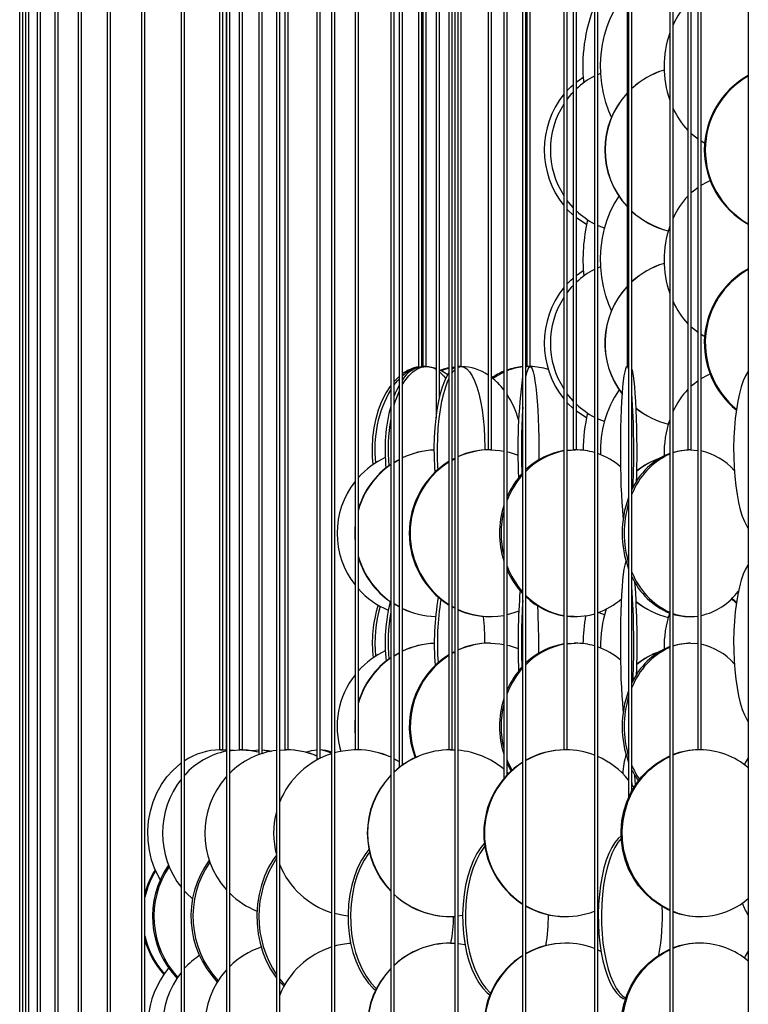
# Model space of a CAD drawing. Header units: millimetres. Extents: x 495 to 2657, y 518 to 2595.
# Tile 33 of 96: x 530 to 639, y 2152 to 2300. Entities that reach past the tile are written whole.
import ezdxf

# ---------------------------------------------------------------- set-up
doc = ezdxf.new("R2010")
doc.units = ezdxf.units.MM

msp = doc.modelspace()

# ---------------------------------------------------------------- linework, layer by layer
at = {"color": 7, "linetype": 'Continuous', "lineweight": 25}
for p, q in [((529.53, 2574.8), (529.53, 2132.55)), ((530.03, 2132.55), (530.03, 2574.8)), ((530.41, 2574.8), (530.41, 2132.39)), ((530.91, 2132.46), (530.91, 2574.8)), ((532.18, 2574.8), (532.18, 2132.55)), ((532.68, 2132.55), (532.68, 2574.8)), ((534.81, 2574.8), (534.81, 2131.97)), ((535.31, 2132.12), (535.31, 2574.8)), ((538.31, 2574.8), (538.31, 2132.55)), ((538.81, 2132.55), (538.81, 2574.8)), ((542.65, 2574.8), (542.65, 2131.24)), ((543.15, 2131.49), (543.15, 2574.8)), ((547.82, 2574.8), (547.82, 2132.55)), ((548.32, 2132.55), (548.32, 2574.8)), ((553.8, 2574.8), (553.8, 2130.04)), ((554.3, 2130.42), (554.3, 2574.8)), ((559.54, 2574.8), (559.54, 2190.05)), ((560.04, 2190.05), (560.04, 2574.8)), ((560.53, 2574.8), (560.53, 2189.84)), ((560.57, 2574.8), (560.57, 2132.55)), ((561.07, 2132.55), (561.07, 2574.8)), ((562.5, 2574.8), (562.5, 2190.05)), ((563, 2190.05), (563, 2574.8)), ((565.44, 2574.8), (565.44, 2189.33)), ((565.94, 2189.5), (565.94, 2574.8)), ((568.08, 2574.8), (568.08, 2127.93)), ((568.58, 2128.59), (568.58, 2574.8)), ((569.33, 2574.8), (569.33, 2190.05)), ((569.83, 2190.05), (569.83, 2574.8)), ((574.16, 2574.8), (574.16, 2188.52)), ((574.66, 2188.78), (574.66, 2574.8)), ((576.33, 2574.8), (576.33, 2132.55)), ((576.83, 2132.55), (576.83, 2574.8)), ((579.89, 2574.8), (579.89, 2190.05)), ((580.39, 2190.05), (580.39, 2574.8)), ((585.26, 2574.8), (585.26, 2122.53)), ((585.76, 2124.66), (585.76, 2574.8)), ((586.51, 2574.8), (586.51, 2187.39)), ((587.01, 2187.76), (587.01, 2574.8)), ((589.42, 2574.8), (589.42, 2247.46)), ((589.92, 2247.54), (589.92, 2574.8)), ((590.08, 2574.8), (590.08, 2247.55)), ((590.58, 2247.55), (590.58, 2574.8)), ((592.06, 2574.8), (592.06, 2239.88)), ((592.56, 2242.84), (592.56, 2574.8)), ((593.96, 2574.8), (593.96, 2190.05)), ((594.46, 2190.05), (594.46, 2574.8)), ((594.85, 2574.8), (594.85, 2132.55)), ((595.35, 2132.55), (595.35, 2574.8)), ((595.84, 2247.55), (595.84, 2574.8)), ((599.89, 2574.8), (599.89, 2235.05)), ((600.39, 2235.05), (600.39, 2574.8)), ((602.22, 2574.8), (602.22, 2185.74)), ((602.72, 2186.3), (602.72, 2574.8)), ((605.05, 2574.8), (605.05, 2120.05)), ((605.55, 2120.05), (605.55, 2574.8)), ((605.67, 2574.8), (605.67, 2247.55)), ((606.17, 2247.55), (606.17, 2574.8)), ((611.24, 2574.8), (611.24, 2190.05)), ((611.74, 2190.05), (611.74, 2574.8)), ((612.64, 2574.8), (612.64, 2235.05)), ((613.14, 2235.05), (613.14, 2574.8)), ((615.83, 2574.8), (615.83, 2132.55)), ((616.33, 2132.55), (616.33, 2574.8)), ((620.73, 2574.8), (620.73, 2247.55)), ((620.97, 2574.8), (620.97, 2182.91)), ((621.47, 2183.92), (621.47, 2574.8)), ((627.13, 2574.8), (627.13, 2120.05)), ((627.63, 2120.05), (627.63, 2574.8)), ((629.87, 2574.8), (629.87, 2235.05)), ((630.37, 2235.05), (630.37, 2574.8)), ((631.35, 2574.8), (631.35, 2190.05)), ((631.85, 2190.05), (631.85, 2574.8)), ((638.92, 2574.8), (638.92, 2132.55)), ((616.33, 2291.38), (616.78, 2291.58)), ((616.33, 2262.38), (616.78, 2262.58)), ((589.92, 2247.54), (590.04, 2247.55)), ((590.58, 2247.55), (590.08, 2247.55)), ((594.46, 2247.48), (594.85, 2247.52)), ((595.84, 2247.55), (595.35, 2247.55)), ((605.55, 2247.5), (605.67, 2247.55)), ((605.55, 2247.55), (605.66, 2247.55)), ((606.17, 2247.55), (605.67, 2247.55)), ((620.73, 2247.55), (620.73, 2247.55)), ((620.97, 2247.55), (620.73, 2247.55)), ((600.39, 2235.05), (599.89, 2235.05)), ((611.74, 2234.97), (613, 2235.05)), ((611.74, 2234.99), (612.78, 2235.05)), ((613.14, 2235.05), (612.64, 2235.05)), ((630.37, 2235.05), (629.87, 2235.05)), ((630.28, 2235.05), (631.35, 2234.98)), ((585.76, 2233.19), (586.51, 2233.62)), ((585.76, 2233.16), (586.51, 2233.59)), ((637.15, 2212.16), (636.47, 2212.75)), ((594.85, 2211.36), (594.46, 2211.57)), ((594.85, 2211.29), (594.46, 2211.49)), ((600.07, 2210.05), (600.21, 2210.05)), ((612.78, 2210.05), (613, 2210.05)), ((629.97, 2210.05), (630.28, 2210.05)), ((600.21, 2206.05), (600.07, 2206.05)), ((611.74, 2205.97), (613, 2206.05)), ((611.74, 2205.99), (612.78, 2206.05)), ((613, 2206.05), (612.78, 2206.05)), ((630.28, 2206.05), (629.97, 2206.05)), ((630.28, 2206.05), (631.35, 2205.98)), ((585.76, 2204.19), (586.51, 2204.62)), ((585.76, 2204.16), (586.51, 2204.59)), ((559.54, 2190.05), (559.54, 2190.05)), ((560.04, 2190.05), (559.54, 2190.05)), ((559.67, 2190.05), (560.53, 2190.01)), ((559.92, 2190.05), (560.53, 2190.03)), ((560.04, 2190.05), (560.04, 2190.05)), ((560.29, 2190.04), (560.53, 2190.05)), ((561.03, 2190.05), (561.73, 2190.01)), ((561.03, 2190.04), (561.56, 2189.99)), ((561.03, 2189.95), (561.11, 2189.94)), ((562.5, 2190.05), (562.5, 2190.05)), ((563, 2190.05), (562.5, 2190.05)), ((563, 2190.05), (563, 2190.05)), ((565.94, 2189.6), (566.11, 2189.55)), ((565.94, 2189.55), (566.02, 2189.52)), ((568.58, 2190.01), (569.53, 2190.05)), ((569.33, 2190.05), (569.33, 2190.05)), ((569.83, 2190.05), (569.33, 2190.05)), ((569.83, 2190.05), (569.83, 2190.05)), ((574.66, 2188.94), (574.82, 2188.86)), ((580.39, 2190.05), (579.89, 2190.05)), ((594.46, 2190.05), (593.96, 2190.05)), ((594.23, 2190.05), (594.85, 2190.03)), ((611.74, 2190.05), (611.24, 2190.05)), ((631.85, 2190.05), (631.35, 2190.05)), ((574.66, 2188.89), (574.77, 2188.84)), ((603.31, 2186.88), (602.72, 2188.06)), ((602.72, 2186.7), (602.93, 2186.51)), ((621.47, 2184.82), (621.75, 2184.4)), ((616.42, 2166.09), (616.33, 2166.05)), ((594.19, 2165.05), (594.23, 2165.05)), ((596.03, 2165.18), (595.35, 2165.1)), ((611.44, 2165.05), (611.54, 2165.05)), ((631.52, 2165.05), (631.69, 2165.05)), ((594.23, 2161.05), (594.19, 2161.05)), ((594.23, 2161.05), (594.85, 2161.03)), ((611.54, 2161.05), (611.44, 2161.05)), ((631.69, 2161.05), (631.52, 2161.05)), ((616.33, 2160.05), (616.83, 2159.82))]:
    msp.add_line(p, q, dxfattribs=at)
at = {"color": 7, "linetype": 'Continuous', "lineweight": 25, "flags": 128}
for points in [[(618.4, 2284.94), (617.98, 2285.88), (617.53, 2287.17), (617.17, 2288.55), (616.92, 2289.97), (616.78, 2291.44), (616.76, 2292.92), (616.84, 2294.39), (617.03, 2295.84), (617.34, 2297.25), (617.74, 2298.58), (618.25, 2299.84), (618.84, 2300.99), (619.52, 2302.02), (620.27, 2302.92), (620.73, 2303.36)], [(613.14, 2290.24), (613.37, 2290.42), (614.16, 2290.95)], [(611.74, 2288.96), (612.29, 2289.52), (612.64, 2289.83)], [(611.74, 2287.63), (612.44, 2288.49), (612.64, 2288.7)], [(631.35, 2281.67), (631.19, 2281.79), (630.37, 2282.46)], [(632.4, 2281.03), (632.24, 2281.11), (631.85, 2281.34)], [(631.85, 2274.76), (632.79, 2275.27), (633.2, 2275.44)], [(630.37, 2273.64), (630.69, 2273.92), (631.35, 2274.43)], [(612.64, 2271.4), (611.97, 2272.17), (611.74, 2272.47)], [(618.4, 2255.94), (617.98, 2256.88), (617.53, 2258.17), (617.17, 2259.55), (616.92, 2260.97), (616.78, 2262.44), (616.76, 2263.92), (616.84, 2265.39), (617.03, 2266.84), (617.34, 2268.25), (617.74, 2269.58), (618.25, 2270.84), (618.84, 2271.99), (619.52, 2273.02), (619.54, 2273.05)], [(612.64, 2270.27), (611.79, 2271.08), (611.74, 2271.13)], [(614.64, 2268.87), (613.95, 2269.29), (613.14, 2269.86)], [(617.35, 2268.29), (616.56, 2268.61), (616.33, 2268.72)], [(613.14, 2261.24), (613.37, 2261.42), (614.16, 2261.95)], [(611.74, 2259.96), (612.29, 2260.52), (612.64, 2260.83)], [(611.74, 2258.63), (612.44, 2259.49), (612.64, 2259.7)], [(631.35, 2252.67), (631.19, 2252.79), (630.37, 2253.46)], [(632.4, 2252.03), (632.24, 2252.11), (631.85, 2252.34)], [(587.01, 2244.84), (587.37, 2245.42), (587.95, 2246.17), (588.57, 2246.77), (589.21, 2247.2), (589.88, 2247.46), (590.56, 2247.55)], [(590.63, 2247.55), (591.44, 2247.46), (592.06, 2247.3)], [(591.91, 2231.73), (591.86, 2232.47), (591.8, 2233.94), (591.79, 2235.42), (591.82, 2236.89), (591.91, 2238.34), (592.05, 2239.75), (592.23, 2241.08), (592.45, 2242.34), (592.72, 2243.49), (593.02, 2244.52), (593.36, 2245.42), (593.72, 2246.17), (593.96, 2246.56)], [(592.56, 2247.1), (593.19, 2246.77), (593.82, 2246.34)], [(592.56, 2246.75), (593.16, 2246.17), (593.51, 2245.75)], [(592.73, 2247.02), (593.23, 2247.2), (593.96, 2247.39)], [(592.88, 2246.94), (593.56, 2247.2), (593.96, 2247.32)], [(594.46, 2247.43), (594.65, 2247.46), (594.85, 2247.49)], [(594.46, 2247.16), (594.51, 2247.2), (594.85, 2247.43)], [(594.46, 2246.6), (594.59, 2246.77), (594.85, 2247.07)], [(595.35, 2247.44), (595.41, 2247.46), (595.83, 2247.55)], [(595.83, 2247.55), (596.25, 2247.46), (596.67, 2247.2), (597.07, 2246.77), (597.46, 2246.17), (597.82, 2245.42), (598.16, 2244.52), (598.46, 2243.49), (598.72, 2242.34), (598.95, 2241.08), (599.13, 2239.75), (599.27, 2238.34), (599.35, 2236.89), (599.39, 2235.42), (599.39, 2235.03)], [(600.55, 2245.77), (601.16, 2246.17), (602.22, 2246.72)], [(605.55, 2246.05), (605.57, 2246.17), (605.72, 2246.77), (605.86, 2247.2), (606.02, 2247.46), (606.17, 2247.55)], [(606.17, 2247.55), (606.32, 2247.46), (606.48, 2247.2), (606.62, 2246.77), (606.76, 2246.17), (606.9, 2245.42), (607.02, 2244.52), (607.13, 2243.49), (607.23, 2242.34), (607.31, 2241.08), (607.38, 2239.75), (607.43, 2238.34), (607.46, 2236.89), (607.47, 2235.42), (607.47, 2233.94), (607.46, 2233.55)], [(620.73, 2247.55), (620.61, 2247.46), (620.49, 2247.2), (620.38, 2246.77), (620.27, 2246.17), (620.17, 2245.42), (620.07, 2244.52), (619.99, 2243.49), (619.91, 2242.34), (619.85, 2241.08), (619.8, 2239.75), (619.76, 2238.34), (619.74, 2236.89), (619.73, 2235.42), (619.73, 2233.94), (619.75, 2232.47), (619.78, 2231.05), (619.82, 2229.67), (619.88, 2228.38), (619.95, 2227.17), (620.03, 2226.08), (620.12, 2225.11), (620.16, 2224.77)], [(622.16, 2230.31), (622.18, 2231.05), (622.21, 2232.47), (622.23, 2233.94), (622.23, 2235.42), (622.22, 2236.89), (622.2, 2238.34), (622.16, 2239.75), (622.11, 2241.08), (622.04, 2242.34), (621.97, 2243.49), (621.88, 2244.52), (621.79, 2245.42), (621.69, 2246.17), (621.58, 2246.77), (621.47, 2247.19)], [(638.92, 2246.84), (638.87, 2246.77), (638.51, 2246.17), (638.18, 2245.42), (637.87, 2244.52), (637.59, 2243.49), (637.35, 2242.34), (637.14, 2241.08), (636.97, 2239.75), (636.85, 2238.34), (636.77, 2236.89), (636.73, 2235.42), (636.74, 2233.94), (636.8, 2232.47), (636.9, 2231.05), (637.05, 2229.67), (637.24, 2228.38), (637.46, 2227.17), (637.73, 2226.08), (638.02, 2225.11), (638.34, 2224.29), (638.69, 2223.61), (638.92, 2223.26)], [(585.76, 2245.31), (585.86, 2245.42), (586.51, 2246.05)], [(585.76, 2244.82), (586.26, 2245.42), (586.51, 2245.68)], [(592.36, 2232.14), (592.34, 2232.47), (592.28, 2233.94), (592.26, 2235.42), (592.3, 2236.89), (592.39, 2238.34), (592.52, 2239.75), (592.71, 2241.08), (592.93, 2242.34), (593.2, 2243.49), (593.5, 2244.52), (593.84, 2245.42), (593.96, 2245.7)], [(630.37, 2244.64), (630.69, 2244.92), (631.35, 2245.43)], [(631.85, 2245.76), (632.79, 2246.27), (633.2, 2246.44)], [(582.6, 2232.85), (582.51, 2233.94), (582.49, 2235.42), (582.57, 2236.89), (582.75, 2238.34), (583.04, 2239.75), (583.43, 2241.08), (583.92, 2242.34), (584.49, 2243.49), (585.14, 2244.52), (585.26, 2244.69)], [(612.64, 2242.4), (611.97, 2243.17), (611.74, 2243.47)], [(612.64, 2241.27), (611.79, 2242.08), (611.74, 2242.13)], [(614.64, 2239.87), (613.95, 2240.29), (613.14, 2240.86)], [(617.35, 2239.29), (616.56, 2239.61), (616.33, 2239.72)], [(600.21, 2235.05), (601.63, 2234.96), (602.22, 2234.87)], [(602.72, 2234.77), (603.03, 2234.7), (604.37, 2234.27)], [(627.63, 2234.7), (627.63, 2234.7), (628.79, 2234.96), (629.97, 2235.05)], [(594.46, 2233.61), (594.58, 2233.67), (594.85, 2233.81)], [(594.46, 2233.53), (594.72, 2233.67), (594.85, 2233.74)], [(579.89, 2222.16), (579.89, 2222.92), (579.89, 2222.94)], [(620.57, 2218.39), (620.49, 2218.2), (620.38, 2217.77), (620.27, 2217.17), (620.17, 2216.42), (620.07, 2215.52), (619.99, 2214.49), (619.91, 2213.34), (619.85, 2212.08), (619.8, 2210.75), (619.76, 2209.34), (619.74, 2207.89), (619.73, 2206.42), (619.73, 2204.94), (619.75, 2203.47), (619.78, 2202.05), (619.82, 2200.67), (619.88, 2199.38), (619.95, 2198.17), (620.03, 2197.08), (620.12, 2196.11), (620.16, 2195.77)], [(638.92, 2217.84), (638.87, 2217.77), (638.51, 2217.17), (638.18, 2216.42), (637.87, 2215.52), (637.59, 2214.49), (637.35, 2213.34), (637.14, 2212.08), (636.97, 2210.75), (636.85, 2209.34), (636.77, 2207.89), (636.73, 2206.42), (636.74, 2204.94), (636.8, 2203.47), (636.9, 2202.05), (637.05, 2200.67), (637.24, 2199.38), (637.46, 2198.17), (637.73, 2197.08), (638.02, 2196.11), (638.34, 2195.29), (638.69, 2194.61), (638.92, 2194.26)], [(637.13, 2212.06), (637.07, 2212.11), (636.4, 2212.68)], [(586.51, 2211.5), (586, 2211.79), (585.76, 2211.93)], [(586.51, 2211.48), (585.96, 2211.79), (585.76, 2211.9)], [(604.47, 2210.86), (603.72, 2210.59), (602.72, 2210.32)], [(604.38, 2210.83), (604.41, 2210.75), (604.46, 2210.58)], [(612.78, 2210.05), (612.11, 2210.07), (611.74, 2210.1)], [(617.35, 2210.29), (616.56, 2210.61), (616.45, 2210.66)], [(600.21, 2206.05), (601.63, 2205.96), (602.22, 2205.87)], [(602.72, 2205.77), (603.03, 2205.7), (604.37, 2205.27)], [(627.63, 2205.7), (627.63, 2205.7), (628.79, 2205.96), (629.97, 2206.05)], [(594.46, 2204.61), (594.58, 2204.67), (594.85, 2204.81)], [(594.46, 2204.53), (594.72, 2204.67), (594.85, 2204.74)], [(579.89, 2193.16), (579.89, 2193.92), (579.89, 2193.94)], [(561.03, 2189.93), (561.28, 2189.96), (562.66, 2190.05)], [(561.03, 2189.98), (561.21, 2189.96), (561.24, 2189.96)], [(562.84, 2190.05), (564.22, 2189.96), (565.44, 2189.73)], [(564.37, 2189.94), (564.48, 2189.96), (565.44, 2190.05)], [(565.94, 2190.05), (566.89, 2189.96), (567.39, 2189.85)], [(565.94, 2190.03), (566.53, 2189.96), (567.18, 2189.81)], [(572.5, 2189.7), (573.34, 2189.96), (574.2, 2190.05)], [(627.13, 2165.96), (626.81, 2166.11), (625.58, 2166.79), (624.43, 2167.61), (623.38, 2168.58), (622.45, 2169.67), (621.64, 2170.88), (620.97, 2172.17), (620.45, 2173.55), (620.09, 2174.97), (619.88, 2176.44), (619.84, 2177.92), (619.97, 2179.39), (620.25, 2180.84), (620.69, 2182.25), (621.29, 2183.58), (622.03, 2184.84), (622.9, 2185.99), (623.89, 2187.02), (624.99, 2187.92), (626.18, 2188.67), (627.13, 2189.13)], [(627.13, 2166.04), (626.99, 2166.11), (625.75, 2166.79), (624.61, 2167.61), (623.56, 2168.58), (622.63, 2169.67), (621.82, 2170.88), (621.15, 2172.17), (620.63, 2173.55), (620.27, 2174.97), (620.06, 2176.44), (620.02, 2177.92), (620.14, 2179.39), (620.43, 2180.84), (620.87, 2182.25), (621.47, 2183.58), (622.21, 2184.84), (623.08, 2185.99), (624.07, 2187.02), (625.17, 2187.92), (626.36, 2188.67), (627.13, 2189.06)], [(550.64, 2170.56), (550.46, 2170.88), (549.83, 2172.17), (549.35, 2173.55), (549.01, 2174.97), (548.82, 2176.44), (548.78, 2177.92), (548.89, 2179.39), (549.16, 2180.84), (549.57, 2182.25), (550.13, 2183.58), (550.82, 2184.84), (551.63, 2185.99), (552.56, 2187.02), (553.58, 2187.92), (553.8, 2188.08)], [(585.76, 2188.72), (585.85, 2188.67), (586.51, 2188.31)], [(585.76, 2188.7), (585.82, 2188.67), (586.51, 2188.29)], [(587.01, 2188), (587.13, 2187.92), (587.18, 2187.88)], [(587.01, 2187.97), (587.09, 2187.92), (587.16, 2187.87)], [(603.46, 2187.01), (602.9, 2188.17), (602.72, 2188.61)], [(622.01, 2184.82), (621.97, 2185.49), (621.91, 2186.19)], [(621.52, 2184.74), (621.47, 2185.49), (621.47, 2185.53)], [(619.84, 2177.15), (619.39, 2176.77), (618.89, 2176.17), (618.43, 2175.42), (617.99, 2174.52), (617.61, 2173.49), (617.26, 2172.34), (616.97, 2171.08), (616.74, 2169.75), (616.57, 2168.34), (616.45, 2166.89), (616.41, 2165.42), (616.42, 2163.94), (616.5, 2162.47), (616.65, 2161.05), (616.85, 2159.67), (617.11, 2158.38), (617.43, 2157.17), (617.79, 2156.08), (618.21, 2155.11), (618.66, 2154.29), (619.14, 2153.61), (619.65, 2153.09), (620.17, 2152.75), (620.48, 2152.63)], [(599.32, 2176.07), (598.78, 2175.42), (598.19, 2174.52), (597.66, 2173.49), (597.2, 2172.34), (596.8, 2171.08), (596.49, 2169.75), (596.25, 2168.34), (596.1, 2166.89), (596.03, 2165.42), (596.05, 2163.94), (596.16, 2162.47), (596.36, 2161.05), (596.64, 2159.67), (596.99, 2158.38), (597.42, 2157.17), (597.92, 2156.08), (598.48, 2155.11), (599.09, 2154.29), (599.75, 2153.61), (600.14, 2153.29)], [(619.86, 2176.77), (619.86, 2176.77), (619.36, 2176.17), (618.89, 2175.42), (618.46, 2174.52), (618.07, 2173.49), (617.73, 2172.34), (617.44, 2171.08), (617.21, 2169.75), (617.03, 2168.34), (616.92, 2166.89), (616.87, 2165.42), (616.89, 2163.94), (616.97, 2162.47), (617.11, 2161.05), (617.32, 2159.67), (617.58, 2158.38), (617.89, 2157.17), (618.26, 2156.08), (618.67, 2155.11), (619.12, 2154.29), (619.6, 2153.61), (620.11, 2153.09), (620.53, 2152.8)], [(568.1, 2174.26), (567.53, 2173.49), (566.86, 2172.34), (566.28, 2171.08), (565.82, 2169.75), (565.47, 2168.34), (565.25, 2166.89), (565.16, 2165.42), (565.19, 2163.94), (565.35, 2162.47), (565.63, 2161.05), (566.03, 2159.67), (566.55, 2158.38), (567.18, 2157.17), (567.91, 2156.08), (568.08, 2155.85)], [(581.97, 2175.11), (581.51, 2174.52), (580.85, 2173.49), (580.27, 2172.34), (579.79, 2171.08), (579.39, 2169.75), (579.1, 2168.34), (578.91, 2166.89), (578.83, 2165.42), (578.85, 2163.94), (578.99, 2162.47), (579.23, 2161.05), (579.58, 2159.67), (580.02, 2158.38), (580.55, 2157.17), (581.17, 2156.08), (581.87, 2155.11), (582.63, 2154.29), (582.97, 2153.98)], [(582.05, 2174.72), (581.9, 2174.52), (581.24, 2173.49), (580.67, 2172.34), (580.18, 2171.08), (579.78, 2169.75), (579.49, 2168.34), (579.3, 2166.89), (579.22, 2165.42), (579.25, 2163.94), (579.38, 2162.47), (579.62, 2161.05), (579.97, 2159.67), (580.41, 2158.38), (580.95, 2157.17), (581.56, 2156.08), (582.26, 2155.11), (583.02, 2154.29), (583.09, 2154.22)], [(599.38, 2175.63), (599.21, 2175.42), (598.62, 2174.52), (598.1, 2173.49), (597.63, 2172.34), (597.24, 2171.08), (596.92, 2169.75), (596.68, 2168.34), (596.53, 2166.89), (596.47, 2165.42), (596.49, 2163.94), (596.6, 2162.47), (596.79, 2161.05), (597.07, 2159.67), (597.42, 2158.38), (597.85, 2157.17), (598.35, 2156.08), (598.91, 2155.11), (599.52, 2154.29), (600.18, 2153.61), (600.25, 2153.55)], [(555.53, 2167.65), (554.53, 2168.58), (554.3, 2168.82)], [(578.82, 2165.12), (577.92, 2165.25), (576.83, 2165.49)], [(595.35, 2161), (595.71, 2160.96), (596.39, 2160.86)], [(627.13, 2136.96), (626.81, 2137.11), (625.58, 2137.79), (624.43, 2138.61), (623.38, 2139.58), (622.45, 2140.67), (621.64, 2141.88), (620.97, 2143.17), (620.45, 2144.55), (620.09, 2145.97), (619.88, 2147.44), (619.84, 2148.92), (619.97, 2150.39), (620.25, 2151.84), (620.69, 2153.25), (621.29, 2154.58), (622.03, 2155.84), (622.9, 2156.99), (623.89, 2158.02), (624.99, 2158.92), (626.18, 2159.67), (627.13, 2160.13)], [(627.13, 2137.04), (626.99, 2137.11), (625.75, 2137.79), (624.61, 2138.61), (623.56, 2139.58), (622.63, 2140.67), (621.82, 2141.88), (621.15, 2143.17), (620.63, 2144.55), (620.27, 2145.97), (620.06, 2147.44), (620.02, 2148.92), (620.14, 2150.39), (620.43, 2151.84), (620.87, 2153.25), (621.47, 2154.58), (622.21, 2155.84), (623.08, 2156.99), (624.07, 2158.02), (625.17, 2158.92), (626.36, 2159.67), (627.13, 2160.06)], [(568.58, 2155.66), (569.07, 2155.11), (569.35, 2154.83)], [(568.58, 2155.26), (568.72, 2155.11), (569.23, 2154.62)]]:
    msp.add_lwpolyline(points, dxfattribs=at)
at = {"color": 7, "linetype": 'Continuous', "lineweight": 25}
for centre, radius, start, end in [((637.45, 2292.71), 23.37, 157.6815, 186.382), ((638.69, 2293.79), 12.14, 136.6608, 155.5688), ((641.64, 2292.55), 15.36, 160.8639, 199.1361), ((621.6, 2280.25), 12.32, 117.9602, 133.4094), ((629.88, 2280.08), 12.47, 106.7283, 132.4396), ((629.91, 2280.08), 12.47, 106.8664, 132.6207), ((645.05, 2280.05), 12.72, 118.8267, 241.1733), ((645.2, 2280.05), 12.73, 119.5851, 240.4149), ((621.59, 2280.05), 13.29, 141.1089, 218.8911), ((629.91, 2280.05), 12.51, 137.2274, 222.7726), ((629.94, 2280.05), 12.51, 137.4238, 222.5762), ((621.87, 2280.05), 12.65, 147.1494, 212.8506), ((638.81, 2291.39), 12.29, 204.5477, 223.2227), ((638.69, 2264.79), 12.14, 136.6608, 155.5688), ((621.6, 2279.84), 12.31, 226.584, 242.0465), ((629.91, 2280.02), 12.47, 227.3785, 256.0863), ((629.88, 2280.02), 12.47, 227.5596, 256.2145), ((640.65, 2263.55), 26.54, 166.8732, 185.2767), ((641.64, 2263.55), 15.36, 160.8639, 199.1361), ((629.88, 2251.08), 12.47, 106.7283, 132.4396), ((629.91, 2251.08), 12.47, 106.8664, 132.6207), ((621.6, 2251.25), 12.32, 117.9602, 133.4094), ((645.08, 2251.03), 12.75, 118.8934, 231.466), ((645.24, 2251.03), 12.76, 119.7045, 230.6534), ((621.59, 2251.05), 13.29, 141.1089, 218.8911), ((629.92, 2251.05), 12.52, 137.2291, 217.4848), ((629.94, 2251.05), 12.52, 137.4255, 217.2846), ((621.87, 2251.05), 12.65, 147.1494, 212.8506), ((638.81, 2262.39), 12.29, 204.5477, 223.2227), ((590.49, 2243.56), 4, 95.423, 150.4618), ((590.31, 2242.09), 5.48, 99.3795, 127.1352), ((591.04, 2241.48), 6.17, 110.489, 130.8191), ((590.5, 2244.57), 2.98, 58.3381, 88.8667), ((595.68, 2240.05), 7.5, 55.8587, 88.5054), ((606.07, 2237.55), 10.05, 112.4991, 124.4099), ((605.81, 2238.21), 9.34, 94.6684, 109.3235), ((606.08, 2238.18), 9.37, 96.2771, 110.9797), ((606.04, 2238.25), 9.3, 72.12, 89.0876), ((620.37, 2247.05), 0.608, 13.1614, 54.3536), ((594.16, 2237.85), 10.18, 37.6483, 52.2885), ((687.2, 2235.16), 82.87, 172.4522, 182.9494), ((600.47, 2235.21), 17.62, 149.64, 186.8759), ((597.47, 2238.66), 12.54, 150.9852, 159.0512), ((600.72, 2237.48), 15.58, 155.8556, 163.8085), ((632.76, 2234.99), 16.02, 145.591, 182.3882), ((638.68, 2235.8), 12.14, 136.5187, 155.5721), ((591.1, 2235.76), 13.89, 15.9521, 33.2289), ((487.45, 2234.96), 134.29, 357.6199, 3.6549), ((609.97, 2235.04), 25.58, 165.0594, 186.0832), ((715.68, 2235.03), 110.81, 176.6653, 181.8479), ((621.6, 2250.84), 12.31, 226.584, 242.0465), ((629.91, 2251.02), 12.47, 231.1949, 256.087), ((629.88, 2251.02), 12.47, 231.3725, 256.2153), ((611.36, 2235.04), 26.51, 169.856, 185.1821), ((639.62, 2234.7), 25.5, 166.6812, 179.3908), ((641.5, 2234.58), 15.21, 160.7924, 181.5626), ((592.33, 2222.64), 12.4, 92.5451, 115.4397), ((592.29, 2222.64), 12.4, 92.3316, 115.2042), ((600.21, 2223.41), 11.64, 90.0396, 114.7047), ((600.08, 2223.41), 11.64, 90.0378, 113.9698), ((612.94, 2224.41), 10.66, 99.1582, 133.8448), ((613.22, 2224.29), 10.78, 100.5599, 135.2967), ((612.99, 2224.94), 10.11, 73.7052, 89.9601), ((630.29, 2226.91), 8.13, 90.1098, 109.0877), ((629.84, 2225.76), 9.35, 41.6147, 77.5642), ((589.67, 2222.6), 12.45, 114.8955, 138.1697), ((600.75, 2222.55), 12.73, 122.2181, 237.7819), ((612.74, 2224.28), 10.82, 49.647, 70.6429), ((631.05, 2224.79), 10.5, 111.9292, 155.9044), ((631.7, 2224.43), 10.98, 114.5679, 158.6938), ((629.88, 2222.08), 12.47, 109.9339, 128.0351), ((629.91, 2222.08), 12.47, 110.2901, 128.2076), ((592.34, 2222.57), 12.5, 124.5075, 162.9603), ((592.39, 2222.57), 12.5, 124.7655, 163.695), ((600.89, 2222.55), 12.73, 122.9645, 237.0355), ((589.74, 2222.55), 12.54, 141.7518, 218.2482), ((614.23, 2223.04), 12.54, 137.0144, 156.5464), ((614.53, 2222.99), 12.63, 138.5829, 159.1305), ((635.33, 2222.55), 15.34, 159.4952, 200.5048), ((615.45, 2222.55), 13.86, 162.5738, 197.4262), ((615.7, 2222.55), 13.89, 165.9946, 194.0054), ((635.72, 2222.55), 15.42, 163.0579, 196.9421), ((592.39, 2222.55), 12.55, 174.7692, 185.2308), ((592.39, 2222.53), 12.5, 196.3094, 235.2301), ((592.34, 2222.53), 12.5, 197.0441, 235.4881), ((614.59, 2222.14), 12.71, 200.9286, 221.358), ((614.16, 2222.01), 12.47, 203.3946, 223.0446), ((631.8, 2220.77), 11.11, 201.5883, 245.1501), ((631.15, 2220.41), 10.63, 204.3777, 247.7555), ((589.67, 2222.49), 12.45, 221.8284, 247.3386), ((487.45, 2205.96), 134.29, 357.6199, 3.6549), ((494.97, 2206.01), 127.28, 357.8834, 4.1325), ((632.06, 2206.03), 40.28, 170.1109, 184.692), ((632.79, 2206.04), 40.54, 170.6853, 184.0979), ((709.81, 2206.01), 105.45, 175.6862, 182.2376), ((613.19, 2220.75), 10.73, 224.612, 259.5314), ((612.95, 2220.71), 10.68, 226.1951, 260.8019), ((612.7, 2220.89), 10.89, 289.4276, 311.1918), ((629.83, 2219.41), 9.42, 282.3832, 323.9611), ((602.04, 2206.05), 19.56, 162.986, 186.4625), ((602.46, 2206.06), 19.59, 163.6102, 185.7406), ((610.14, 2206.04), 25.74, 165.9467, 186.0472), ((592.33, 2222.45), 12.4, 244.5609, 268.3234), ((592.29, 2222.45), 12.4, 244.7964, 268.5362), ((600.21, 2221.67), 11.62, 245.2836, 279.981), ((715.68, 2206.03), 110.81, 176.6653, 181.8479), ((495.7, 2206.08), 111.77, 359.2174, 2.846), ((635.26, 2205.61), 18.51, 162.5901, 180.9003), ((629.91, 2222.02), 12.47, 231.1949, 256.087), ((629.88, 2222.02), 12.47, 231.3725, 256.2153), ((611.36, 2206.04), 26.51, 169.856, 185.1821), ((600.08, 2221.68), 11.63, 246.0189, 269.9735), ((557.41, 2206.08), 41.98, 359.9232, 5.4622), ((613, 2220.11), 10.06, 262.8031, 286.3275), ((640.69, 2205.62), 26.58, 170.1141, 179.2393), ((641.5, 2205.58), 15.21, 160.8551, 181.5619), ((630.27, 2218.1), 8.05, 250.821, 277.7086), ((629.98, 2218.12), 8.07, 253.0765, 269.9459), ((592.29, 2193.64), 12.4, 92.3316, 115.2042), ((592.33, 2193.64), 12.4, 92.5451, 115.4397), ((600.21, 2194.41), 11.64, 90.0396, 114.7047), ((600.08, 2194.41), 11.64, 90.0378, 113.9698), ((612.94, 2195.41), 10.66, 99.1582, 133.8448), ((613.22, 2195.29), 10.78, 100.5599, 135.2967), ((612.99, 2195.94), 10.11, 73.7052, 89.9601), ((612.74, 2195.28), 10.82, 49.647, 70.6429), ((631.05, 2195.79), 10.5, 111.9292, 155.9044), ((631.7, 2195.43), 10.98, 114.5679, 158.6938), ((630.29, 2197.91), 8.13, 90.1098, 109.0877), ((629.84, 2196.76), 9.35, 41.6147, 77.5642), ((589.67, 2193.6), 12.45, 114.8955, 138.1697), ((592.34, 2193.57), 12.5, 124.5075, 162.9603), ((592.39, 2193.57), 12.5, 124.7655, 163.695), ((600.76, 2193.55), 12.73, 122.2654, 201.558), ((600.9, 2193.55), 12.73, 123.0101, 201.293), ((629.88, 2193.08), 12.47, 109.9339, 128.0351), ((629.91, 2193.08), 12.47, 110.2901, 128.2076), ((614.23, 2194.04), 12.54, 137.0144, 156.5464), ((614.53, 2193.99), 12.63, 138.5829, 159.1305), ((589.74, 2193.55), 12.54, 141.7519, 197.2823), ((635.33, 2193.55), 15.34, 159.4952, 200.5048), ((635.72, 2193.55), 15.42, 163.0579, 196.9421), ((615.45, 2193.55), 13.86, 162.5738, 197.4262), ((615.7, 2193.55), 13.89, 165.9946, 194.0054), ((592.39, 2193.55), 12.55, 174.7692, 185.2308), ((559.72, 2180.19), 9.86, 90.2945, 123.3391), ((562.82, 2178.62), 11.45, 101.5181, 138.0266), ((569.56, 2177.99), 12.07, 97.0249, 134.9799), ((562.66, 2179.09), 10.95, 75.2897, 89.9793), ((580.14, 2177.57), 12.48, 107.5294, 157.8641), ((569.52, 2178.1), 11.95, 67.173, 89.9782), ((569.63, 2178.1), 11.95, 67.737, 89.9791), ((574.58, 2185.55), 4.5, 67.1262, 89.5864), ((574.13, 2185.4), 4.66, 61.839, 83.5003), ((580.12, 2177.61), 12.43, 90.0009, 105.3765), ((580.12, 2177.61), 12.44, 65.6038, 89.9973), ((580.16, 2177.61), 12.44, 65.7895, 89.9974), ((594.23, 2177.6), 12.45, 90.011, 132.8827), ((594.2, 2177.6), 12.45, 90.0109, 132.6559), ((594.23, 2177.6), 12.45, 50.0519, 84.8306), ((611.55, 2178.07), 11.98, 90.0422, 120.0481), ((611.44, 2178.07), 11.98, 90.0409, 119.4541), ((611.54, 2178.1), 11.95, 68.9747, 89.981), ((611.41, 2177.84), 12.24, 38.6957, 66.3311), ((632.58, 2185.84), 12.52, 163.5285, 177.0082), ((631.52, 2179.06), 10.99, 90.0352, 110.7292), ((631.7, 2179.05), 11, 90.038, 111.7184), ((631.64, 2178.83), 11.22, 49.435, 89.7318), ((611.86, 2177.55), 12.64, 122.3771, 237.4247), ((611.97, 2177.55), 12.65, 123.1693, 236.8307), ((633.46, 2192.74), 13.01, 202.8572, 213.278), ((643.16, 2185.78), 5.23, 144.2233, 156.9932), ((570.03, 2177.55), 12.71, 138.3649, 221.8686), ((594.25, 2177.55), 12.52, 135.8659, 224.1341), ((594.29, 2177.55), 12.52, 136.1047, 223.8953), ((632.98, 2192.63), 12.81, 205.9839, 214.448), ((564.12, 2177.55), 13.14, 141.7121, 218.2879), ((580.19, 2177.55), 12.53, 165.0214, 195.2016), ((562.97, 2165.07), 13.5, 145.2697, 223.3315), ((569.53, 2165.09), 14.28, 143.9727, 223.6942), ((569.87, 2165.09), 14.32, 145.3902, 222.573), ((581.24, 2165.05), 15.79, 146.4034, 213.5966), ((580.14, 2177.52), 12.48, 202.1397, 252.4668), ((560.67, 2165.14), 12.81, 147.3382, 164.5514), ((560.87, 2165.12), 12.86, 148.1498, 167.3831), ((563.22, 2165.07), 13.52, 146.3707, 222.4758), ((569.61, 2177.19), 12.16, 225.3377, 248.5802), ((594.23, 2177.5), 12.45, 227.1189, 272.685), ((594.2, 2177.5), 12.45, 227.3463, 269.9869), ((631.7, 2176.15), 11.09, 248.4989, 310.594), ((644.42, 2169.07), 6.69, 197.485, 214.6585), ((611.54, 2177), 11.95, 239.9147, 291.0191), ((611.44, 2177.03), 11.98, 240.5425, 269.9625), ((584.93, 2165), 23.99, 349.63, 0.7502), ((594.38, 2165), 31.66, 349.5674, 2.7684), ((631.52, 2176.04), 10.99, 249.2729, 269.9627), ((575.04, 2165.03), 19.65, 348.3191, 0.0907), ((560.72, 2164.92), 12.7, 192.5017, 221.7188), ((560.54, 2164.9), 12.67, 195.3668, 222.3342), ((580.13, 2148.61), 12.44, 94.0942, 105.3764), ((594.2, 2148.6), 12.45, 90.0109, 132.6559), ((594.23, 2148.6), 12.45, 90.011, 132.8827), ((611.44, 2149.07), 11.98, 90.0409, 119.4541), ((611.55, 2149.07), 11.98, 90.0422, 120.0481), ((611.54, 2149.1), 11.95, 68.9747, 89.981), ((631.7, 2150.05), 11, 90.038, 111.7184), ((631.52, 2150.06), 10.99, 90.0352, 110.7292), ((631.64, 2149.83), 11.22, 49.435, 89.7318), ((569.6, 2148.92), 12.14, 108.2983, 134.6743), ((580.14, 2148.57), 12.48, 107.8038, 157.864), ((643.16, 2156.78), 5.23, 144.2233, 156.9932), ((563.06, 2149.32), 11.84, 123.6297, 137.7455), ((611.86, 2148.55), 12.64, 122.3771, 237.4247), ((611.97, 2148.55), 12.65, 123.1693, 236.8307), ((562.58, 2148.53), 13.83, 140.5936, 210.2756), ((564.12, 2148.55), 13.14, 141.7121, 218.2879), ((570.03, 2148.55), 12.71, 138.1305, 221.8695), ((594.25, 2148.55), 12.52, 135.8659, 224.1341), ((594.29, 2148.55), 12.52, 136.1047, 223.8953)]:
    msp.add_arc(centre, radius, start, end, dxfattribs=at)

doc.saveas('drawing.dxf')
